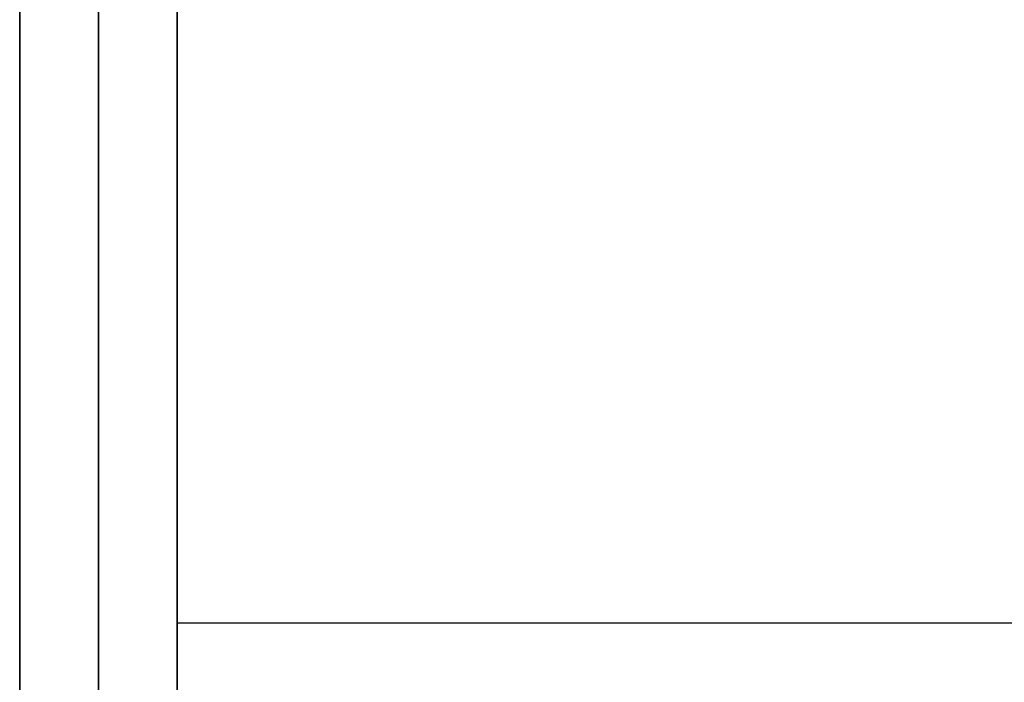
# Model space of a CAD drawing. Header units: millimetres. Extents: x -2170 to -1370, y -2706 to -2419.
# Tile 2 of 41: x -2170 to -2070, y -2562 to -2495. Entities that reach past the tile are written whole.
import ezdxf

# ---------------------------------------------------------------- set-up
doc = ezdxf.new("R2010")
doc.units = ezdxf.units.MM
doc.layers.add('Layer 01', color=7, linetype='Continuous', true_color=0x000000)

# ---------------------------------------------------------------- blocks, each defined once
blk = doc.blocks.new('Cabinet shelf v4')
at = {"layer": 'Layer 01', "color": 253, "true_color": 0xa0a0a0}
for p, q in [((384, -236, -110), (384, 0, -110)), ((-384, -118, -118), (384, -118, -118)), ((-384, -118, -102), (384, -118, -102)), ((384, -118, -118), (384, -118, -102))]:
    blk.add_line(p, q, dxfattribs=at)
for points in [[(384, 0, -102), (384, -118, -102), (384, -236, -102)], [(384, -182, -118), (384, -117, -118), (384, -52, -118)]]:
    blk.add_open_spline(points, degree=2, dxfattribs=at)
blk = doc.blocks.new('Cabinet Bottom Panel v2')
at = {"layer": 'Layer 01', "color": 253, "true_color": 0xa0a0a0}
blk.add_line((-400, 135, 8), (-400, -135, 8), dxfattribs=at)
for points in [[(-400, 135), (-400, 0), (-400, -135)], [(-400, -135, 16), (-400, 0, 16), (-400, 135, 16)]]:
    blk.add_open_spline(points, degree=2, dxfattribs=at)
blk = doc.blocks.new('Cabinet Top Panel v6')
at = {"layer": 'Layer 01', "color": 253, "true_color": 0xa0a0a0}
blk.add_line((-400, 135, 8), (-400, -135, 8), dxfattribs=at)
for points in [[(-400, 135), (-400, 0), (-400, -135)], [(-400, -135, 16), (-400, 0, 16), (-400, 135, 16)]]:
    blk.add_open_spline(points, degree=2, dxfattribs=at)

msp = doc.modelspace()

# ---------------------------------------------------------------- linework, layer by layer
at = {"layer": 'Layer 01', "color": 253, "true_color": 0xa0a0a0}
for p, q in [((-2169.626, -2435.48, 576), (-2169.626, -2705.48, 576)), ((-2161.626, -2435.48, 900), (-2161.626, -2705.48, 900)), ((-2161.626, -2705.48, 252), (-2161.626, -2435.48, 252)), ((-2153.626, -2439.48, 576), (-2153.626, -2705.48, 576))]:
    msp.add_line(p, q, dxfattribs=at)
for points in [[(-2169.626, -2435.48, 900), (-2169.626, -2570.48, 900), (-2169.626, -2705.48, 900)], [(-2169.626, -2705.48, 252), (-2169.626, -2570.48, 252), (-2169.626, -2435.48, 252)], [(-2153.626, -2705.48, 900), (-2153.626, -2572.48, 900), (-2153.626, -2439.48, 900)], [(-2153.626, -2439.48, 252), (-2153.626, -2572.48, 252), (-2153.626, -2705.48, 252)]]:
    msp.add_open_spline(points, degree=2, dxfattribs=at)

# ---------------------------------------------------------------- block references
at = {"layer": 'Layer 01'}
for name, p in [('Cabinet Bottom Panel v2', (-1769.626, -2570.48, 236)), ('Cabinet Top Panel v6', (-1769.626, -2570.48, 900))]:
    msp.add_blockref(name, p, dxfattribs=at)
at = {"layer": 'Layer 01', "rotation": 180}
msp.add_blockref('Cabinet shelf v4', (-1769.626, -2674.48, 575), dxfattribs=at)

doc.saveas('drawing.dxf')
